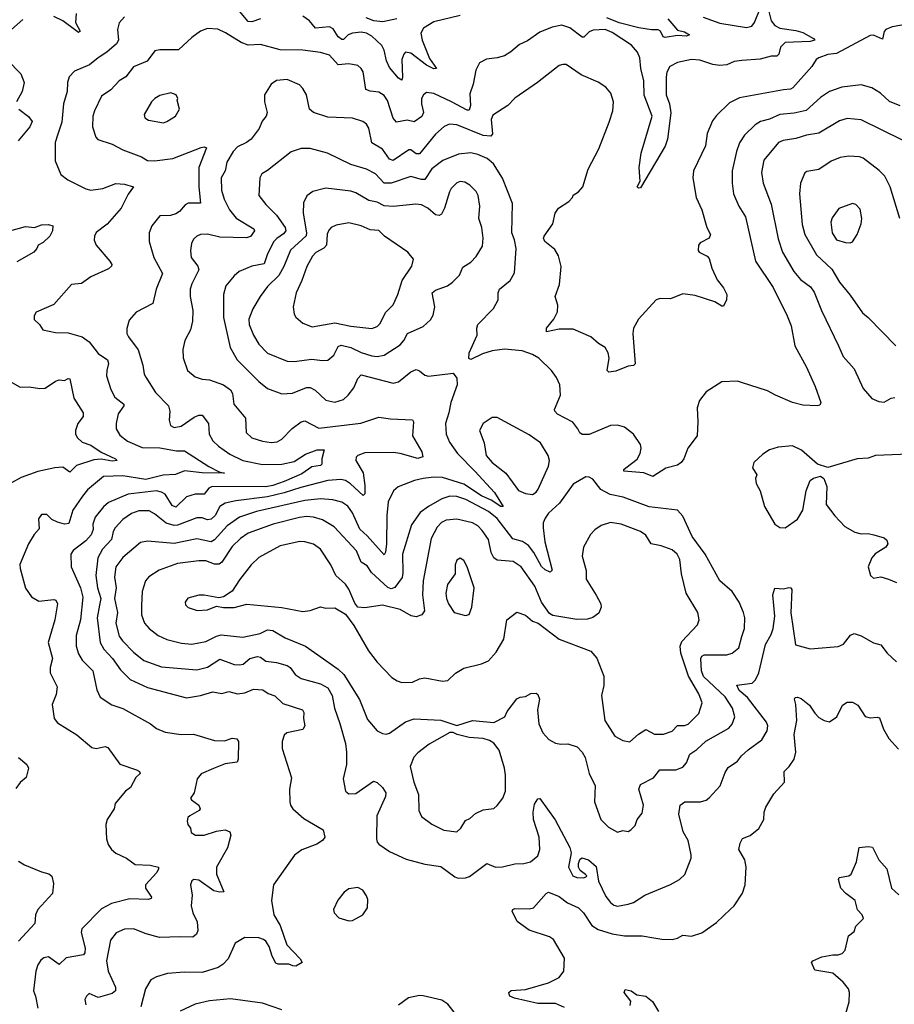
# Model space of a CAD drawing. Extents: x 1954683 to 2060285, y 904798 to 1016299.
# Tile 130 of 256: x 2037841 to 2042792, y 915298 to 920871. Entities that reach past the tile are written whole.
import ezdxf

# ---------------------------------------------------------------- set-up
doc = ezdxf.new("R2010")
doc.units = 0

msp = doc.modelspace()

# ---------------------------------------------------------------- linework, layer by layer
at = {"layer": '0CON10XD'}
for points in [[(2042072.2, 920955), (2042094.7, 920865), (2042115, 920838), (2042145, 920823.3), (2042235, 920810.3), (2042275, 920798.2), (2042333.8, 920765), (2042342.5, 920755), (2042315, 920748.2), (2042175, 920740.8), (2042147.5, 920715), (2042139.4, 920675), (2042127.5, 920665), (2042095, 920664.4), (2042033, 920647), (2041929.8, 920639.8), (2041885, 920633.6), (2041844.6, 920615.4), (2041805, 920612.2), (2041765, 920618.1), (2041691.7, 920641.7), (2041643.8, 920646.2), (2041565, 920628.9), (2041521.9, 920605), (2041505, 920573.3), (2041500.5, 920545), (2041501.5, 920445), (2041519.6, 920395), (2041527, 920343), (2041509.1, 920195), (2041495, 920154.2), (2041355, 919920), (2041345, 919917.5), (2041337.5, 919925), (2041353.6, 919956.4), (2041348, 920035), (2041359.2, 920115), (2041421.1, 920325), (2041376.9, 920443.1), (2041374.7, 920525), (2041358, 920595), (2041351.6, 920655), (2041337.8, 920687.8), (2041305, 920726.7), (2041195, 920797.5), (2041156.2, 920815), (2041087.6, 920812.4), (2041065, 920801.5), (2041035, 920771.5), (2041025, 920771.5), (2040955, 920825.4), (2040909.4, 920839.4), (2040855, 920829.1), (2040785, 920799.5), (2040715, 920751.9), (2040670.2, 920729.8), (2040621.4, 920688.6), (2040585, 920666.9), (2040545, 920654.4), (2040483.2, 920646.8), (2040445, 920626.2), (2040422.9, 920585), (2040408.2, 920505), (2040389.1, 920450.9), (2040393.4, 920385), (2040385, 920358.9), (2040375, 920358.5), (2040285.5, 920405.5), (2040185, 920452.7), (2040145, 920457.8), (2040127.1, 920445), (2040116.7, 920425), (2040116.2, 920395), (2040127.2, 920345), (2040117.4, 920322.6), (2040075, 920292.2), (2040035, 920301.8), (2039975, 920291.2), (2039955, 920314.2), (2039923.4, 920413.4), (2039905, 920441.4), (2039875, 920460.6), (2039825, 920465.5), (2039801.4, 920475), (2039786.5, 920575), (2039775, 920594.2), (2039755, 920610.8), (2039705, 920620.6), (2039645, 920615.5), (2039595, 920669.5), (2039545, 920684.6), (2039445, 920699.2), (2039315, 920699.6), (2039205, 920730.7), (2039135, 920727.3), (2039095, 920740.9), (2039005.9, 920795.9), (2038963, 920817), (2038905, 920820), (2038865, 920805.6), (2038815, 920770.5), (2038740.6, 920699.4), (2038635, 920700), (2038606.4, 920693.6), (2038563.7, 920636.3), (2038485.3, 920604.7), (2038442.7, 920547.3), (2038405, 920524.4), (2038356.7, 920473.3), (2038305, 920437.1), (2038264.4, 920355), (2038255.6, 920325), (2038252.9, 920265), (2038272, 920205), (2038283.2, 920193.2), (2038365, 920165.6), (2038425, 920133.8), (2038531.2, 920095), (2038565, 920074.5), (2038605, 920071.5), (2038707.5, 920085), (2038867.9, 920147.9), (2038885, 920151.9), (2038899.2, 920145), (2038855.3, 920035), (2038855.7, 919925), (2038865, 919833.3), (2038795, 919832.5), (2038777.3, 919822.7), (2038745.2, 919784.8), (2038725, 919771.1), (2038695, 919761.8), (2038635, 919760), (2038589.2, 919705), (2038574.2, 919665), (2038574.4, 919615), (2038601.5, 919525), (2038649.4, 919435), (2038613.3, 919345), (2038595.7, 919265), (2038500.8, 919215), (2038460.7, 919169.3), (2038447.3, 919122.7), (2038448.6, 919095), (2038458.1, 919075), (2038512.8, 919002.8), (2038539.4, 918915), (2038545.6, 918865), (2038555, 918848), (2038610.6, 918760.6), (2038684.2, 918685), (2038690.6, 918655), (2038686.9, 918605), (2038695, 918574.2), (2038715, 918563.5), (2038755, 918569.5), (2038828.8, 918621.2), (2038855, 918633.3), (2038875, 918632.2), (2038911.1, 918585), (2038913.4, 918525), (2038935, 918487.7), (2038966.4, 918456.4), (2039031.5, 918411.5), (2039105, 918376.5), (2039215, 918353.7), (2039325, 918354.3), (2039395, 918371.2), (2039459, 918411), (2039525, 918437.2), (2039565, 918436.7), (2039552.2, 918385), (2039551.4, 918355), (2039545, 918347.5), (2039495, 918339.7), (2039438.9, 918301.1), (2039337.6, 918257.6), (2039275, 918234.3), (2039235, 918226.6), (2038931.5, 918228.5), (2038911.2, 918218.8), (2038885, 918184.6), (2038835, 918184.7), (2038785, 918170.4), (2038725, 918112.1), (2038705, 918121.5), (2038664.8, 918184.8), (2038645, 918197.2), (2038615, 918203.7), (2038455, 918184.7), (2038345, 918138.9), (2038315, 918113.8), (2038269.3, 918055), (2038256.1, 918015), (2038257.1, 917985), (2038245.2, 917954.8), (2038215, 917920.8), (2038145, 917866.7), (2038131.5, 917845), (2038133.1, 917775), (2038185.3, 917655), (2038198.1, 917601.9), (2038185, 917473.3), (2038161.5, 917385), (2038161.5, 917325), (2038175, 917282), (2038195, 917245.7), (2038255.4, 917185), (2038278.8, 917078.8), (2038297, 917037), (2038362.9, 916992.9), (2038425, 916971.5), (2038581.2, 916885), (2038615, 916859.2), (2038665, 916838.6), (2038755, 916824.4), (2038825, 916826.7), (2038945, 916791.9), (2039001.2, 916788.8), (2039045, 916804.2), (2039070.5, 916800.5), (2039079.2, 916785), (2039077.5, 916685), (2039072, 916668), (2039005, 916660), (2038938.1, 916631.9), (2038868.3, 916601.7), (2038845.8, 916575), (2038830, 916495), (2038808.8, 916465), (2038813.8, 916455), (2038856, 916425), (2038863.3, 916405), (2038856.7, 916395), (2038803.8, 916365), (2038794, 916355), (2038790, 916335), (2038793.8, 916315), (2038808.8, 916295), (2038811.4, 916271.4), (2038835.7, 916255.7), (2038885, 916255.6), (2038955, 916278.9), (2039005, 916285.6), (2039031.2, 916275), (2039035.7, 916255), (2039016.9, 916183.1), (2038955.7, 916074.3), (2038955.7, 916035), (2038996.2, 915935), (2038975, 915931.9), (2038939.8, 915939.8), (2038855, 916000), (2038826.4, 916003.6), (2038815, 915997.5), (2038808.8, 915975), (2038817.5, 915915), (2038811.9, 915855), (2038821.8, 915815), (2038845.4, 915765), (2038850, 915715), (2038843.1, 915695), (2038822.4, 915677.6), (2038750.2, 915679.8), (2038633.2, 915676.8), (2038556.6, 915696.6), (2038485, 915724.5), (2038435, 915723.1), (2038387.9, 915702.1), (2038355, 915661.2), (2038332.6, 915545), (2038341.6, 915485), (2038382.9, 915395), (2038383.5, 915375), (2038365, 915358.5), (2038285.9, 915335.9), (2038235, 915358.8), (2038218.8, 915345), (2038210.8, 915325), (2038215.8, 915295)], [(2041710.6, 920885), (2041805, 920851), (2041955, 920826.7), (2041985.5, 920835), (2042000.4, 920855), (2042032.6, 920935)], [(2038435, 920886.9), (2038405, 920853.8), (2038395.6, 920815), (2038400.9, 920755), (2038388.9, 920735), (2038335, 920686.5), (2038285, 920655.6), (2038235.8, 920615), (2038150.9, 920579.1), (2038122.4, 920547.6), (2038111.4, 920515), (2038110.6, 920465), (2038088.8, 920395), (2038079.2, 920290.8), (2038057.3, 920222.7), (2038041.8, 920175), (2038042.6, 920072.6), (2038074, 919995), (2038113.7, 919963.7), (2038215, 919913.3), (2038245, 919905.6), (2038312.5, 919915), (2038385, 919944.4), (2038435, 919940), (2038486, 919925), (2038455.9, 919884.1), (2038415, 919804.2), (2038336, 919714), (2038275, 919665.6), (2038265.5, 919645), (2038262.7, 919622.7), (2038273.8, 919593.8), (2038352.5, 919505), (2038362.5, 919485), (2038361.2, 919475), (2038345, 919460.8), (2038244.6, 919415.4), (2038191.7, 919378.3), (2038135, 919371.2), (2038035, 919258), (2037934.2, 919215), (2037924.3, 919195), (2037924.2, 919174.2), (2037953.8, 919145), (2037973.3, 919115), (2038045, 919101.2), (2038115, 919098.8), (2038195, 919075.7), (2038235, 919047.1), (2038285, 918981.1), (2038338.9, 918945), (2038344.5, 918925), (2038333.9, 918886.1), (2038333.1, 918855), (2038357, 918777), (2038379.4, 918735), (2038431.9, 918695), (2038431.9, 918685), (2038399.5, 918640.5), (2038387.5, 918585), (2038386.7, 918555), (2038408.8, 918518.8), (2038452.5, 918485), (2038535, 918449.6), (2038635, 918446.7), (2038728.7, 918431.3), (2038775, 918431.1), (2038911.7, 918341.7), (2038971.2, 918311.2), (2039000, 918305), (2038875, 918305.8)], [(2038160.9, 920905), (2038157.5, 920855), (2038183.8, 920805), (2038175, 920799.2), (2038158.9, 920808.9), (2038085, 920864.6), (2038035, 920888.8)], [(2039204.1, 920875.9), (2039155, 920858.4), (2039135, 920860.8), (2039085, 920918.9)], [(2040335.3, 920894.7), (2040185, 920859.1), (2040126.8, 920823.2), (2040112.3, 920795), (2040119.1, 920755), (2040162, 920652), (2040200, 920595), (2040185, 920592.7), (2040145, 920613.4), (2040055, 920681.8), (2040025, 920687.5), (2040015, 920676.2), (2040005.3, 920644.7), (2040009.2, 920545), (2040005, 920528), (2039985, 920538.9), (2039935, 920601.1), (2039917.2, 920637.2), (2039905, 920697.5), (2039892.2, 920725), (2039835, 920777.1), (2039805, 920795.3), (2039775, 920800.3), (2039725, 920795.3), (2039700, 920785), (2039675, 920759.6), (2039665, 920759.1), (2039644.5, 920774.5), (2039615, 920818.5), (2039595, 920830.5), (2039515, 920823.5), (2039481.5, 920865), (2039445, 920890.9)], [(2039976.7, 920875), (2039897.9, 920857.9), (2039846.2, 920863.8), (2039802.2, 920882.2)], [(2041509.4, 920875), (2041545, 920836.2), (2041565, 920811.2), (2041605, 920802.9), (2041632.5, 920785), (2041615, 920778), (2041565, 920781.4), (2041495, 920770.8), (2041484.4, 920774.4), (2041468, 920805), (2041455, 920813.8), (2041416.9, 920813.1), (2041346.2, 920825), (2041235, 920852.9), (2041165, 920880.5)], [(2037858.6, 920871.4), (2037795.7, 920815)], [(2042835, 920840), (2042780.5, 920829.5), (2042744.2, 920815), (2042735.4, 920804.6), (2042725, 920761.2), (2042675, 920782.5), (2042655, 920781.1), (2042465, 920679.6), (2042415, 920674), (2042364, 920655), (2042350, 920645), (2042324.6, 920605.4), (2042216.9, 920485), (2042205, 920478.5), (2042164.5, 920474.5), (2041915, 920428.9), (2041858.9, 920401.1), (2041785, 920329.2), (2041762.3, 920297.7), (2041732.4, 920227.6), (2041723.8, 920156.2), (2041655.6, 920015), (2041651.1, 919975), (2041671.1, 919865), (2041702.5, 919795), (2041730.6, 919695), (2041752, 919655), (2041743.3, 919635), (2041692.7, 919607.3), (2041684, 919595), (2041681.2, 919565), (2041686.7, 919555), (2041732.9, 919532.9), (2041745, 919520), (2041759.2, 919465), (2041789.1, 919399.1), (2041825, 919354), (2041844.3, 919315), (2041841.4, 919285), (2041825, 919250), (2041815, 919248.8), (2041775.8, 919274.2), (2041665, 919310), (2041595, 919320), (2041525, 919290), (2041466.4, 919293.6), (2041444.2, 919285.8), (2041345, 919176.7), (2041315.5, 919124.5), (2041311.9, 919095), (2041325, 918922.5), (2041315.9, 918914.1), (2041285, 918910), (2041215, 918880.6), (2041176.1, 918876.1), (2041166, 918886), (2041178.6, 918955), (2041172.9, 918985), (2041155, 919016), (2041117.7, 919037.7), (2041075, 919076.2), (2040975, 919119.2), (2040895, 919118.5), (2040822.5, 919105), (2040824.2, 919125), (2040865, 919176.2), (2040885, 919217.5), (2040887.5, 919255), (2040872.5, 919305), (2040897.7, 919372.3), (2040905.8, 919474.2), (2040891.4, 919535), (2040870.9, 919570.9), (2040814.4, 919615), (2040806.9, 919635), (2040809.4, 919645), (2040860, 919715), (2040872.5, 919775), (2040891.2, 919805), (2040949.1, 919840.9), (2040971.2, 919865), (2040975, 919877.5), (2041005, 919896.7), (2041028.8, 919925), (2041060, 920025), (2041119.8, 920140.2), (2041178.8, 920291.2), (2041199.1, 920355), (2041202.2, 920405), (2041188, 920455), (2041159.1, 920489.1), (2041116.7, 920516.7), (2041018.9, 920558.9), (2040935, 920616.9), (2040915, 920618.1), (2040895, 920610.8), (2040772, 920515), (2040645, 920425.7), (2040605, 920384.3), (2040520.5, 920329.5), (2040510, 920305), (2040518.2, 920225), (2040508.9, 920211.1), (2040465, 920214.8), (2040315, 920275.4), (2040275, 920279.6), (2040245, 920265.5), (2040195, 920222.7), (2040105, 920112.2), (2040085, 920111.5), (2040055, 920133.5), (2040045, 920134.5), (2039955, 920073.1), (2039935, 920081.8), (2039895, 920137.9), (2039833.8, 920173.8), (2039817.6, 920257.6), (2039805, 920279.2), (2039784.7, 920294.7), (2039725, 920313.6), (2039585, 920318.6), (2039505, 920345.8), (2039482.5, 920365), (2039464.2, 920445), (2039445, 920481.2), (2039425, 920501.2), (2039355, 920532), (2039295, 920526), (2039264.3, 920505.7), (2039227.5, 920445), (2039226.7, 920405), (2039242.5, 920345), (2039235.7, 920324.3), (2039214.1, 920295.9), (2039197.5, 920255), (2039151.9, 920195), (2039125.7, 920175), (2039075, 920151.5), (2039049.2, 920125), (2039014.4, 920065), (2039004.3, 920015), (2038982.2, 919975), (2038984.6, 919905), (2038999.3, 919855), (2039028.5, 919795), (2039067.7, 919747.7), (2039166.9, 919686.9), (2039170.6, 919675), (2039147.2, 919642.8), (2039125, 919636.2), (2038975, 919640.7), (2038905, 919657.8), (2038865, 919655.6), (2038843.7, 919646.3), (2038825, 919628.8), (2038814.4, 919605), (2038807.8, 919565), (2038812.5, 919525), (2038849.5, 919475), (2038856.4, 919455), (2038815.5, 919375), (2038806.5, 919345), (2038806.5, 919305), (2038821.5, 919225), (2038820, 919165), (2038807.5, 919115), (2038775.8, 919055), (2038764.4, 919005), (2038767.2, 918957.2), (2038790.8, 918885), (2038835, 918850), (2038875, 918835.7), (2038915, 918831.9), (2038994.6, 918804.6), (2039034.3, 918775), (2039046.5, 918755), (2039054.5, 918695), (2039119.1, 918615), (2039124.2, 918535), (2039156.1, 918503.9), (2039215, 918484.5), (2039265, 918478.5), (2039298.3, 918481.7), (2039325, 918495.8), (2039383, 918557), (2039435, 918594.4), (2039455, 918600.6), (2039535, 918559.3), (2039772.5, 918587.5), (2039875, 918620.6), (2039940.9, 918610.9), (2040065, 918606.7), (2040070, 918595), (2040065.7, 918515), (2040118, 918425), (2040123.9, 918396.1), (2040095, 918388.1), (2039995, 918415.3), (2039955, 918420.4), (2039795, 918418.8), (2039756.2, 918405), (2039746, 918395), (2039744.2, 918375), (2039785.3, 918305.3), (2039795.9, 918235), (2039795, 918187.5), (2039785, 918177.5), (2039714.8, 918244.8), (2039685, 918262.5), (2039659.2, 918269.2), (2039585, 918262.2), (2039433.1, 918223.1), (2039337.9, 918192.1), (2039245, 918171.2), (2039065, 918148.6), (2039005, 918135.3), (2038973.9, 918116.1), (2038947.9, 918065), (2038925, 918044.1), (2038905, 918040.4), (2038875, 918052.3), (2038845, 918050.7), (2038735, 918009.6), (2038715, 918008.3), (2038670.7, 918020.7), (2038604.8, 918074.8), (2038575, 918090.9), (2038515, 918090.8), (2038475, 918076), (2038425, 918041.5), (2038381.1, 917995), (2038370.6, 917975), (2038360.9, 917929.1), (2038309.4, 917875), (2038284.2, 917825), (2038273.2, 917725), (2038282.2, 917655), (2038301.7, 917595), (2038293.2, 917556.8), (2038280.8, 917485), (2038296.4, 917345), (2038317.8, 917307.8), (2038366.8, 917255), (2038411.2, 917191.2), (2038466.8, 917136.8), (2038565, 917091.1), (2038785, 917033.6), (2038865, 917045.5), (2038935, 917066.2), (2038985, 917056.5), (2039025, 917068.2), (2039075, 917054.4), (2039115, 917061.1), (2039165, 917081.5), (2039217.1, 917077.1), (2039247.6, 917057.6), (2039285, 917044.4), (2039331.2, 917001.2), (2039442, 916965), (2039449.5, 916949.5), (2039448.1, 916915), (2039455.6, 916875), (2039443.8, 916853.8)], [(2037772.2, 920642.2), (2037847.5, 920565), (2037866.5, 920515), (2037855.4, 920464.6), (2037822.5, 920405)], [(2042825, 920383.3), (2042765, 920407.8), (2042714, 920454), (2042665, 920485.8), (2042605, 920501.9), (2042495, 920489.1), (2042425, 920464.5), (2042375, 920430.5), (2042293.5, 920356.5), (2042225, 920342.3), (2042145, 920334.7), (2042085, 920308.5), (2042035, 920294.6), (2042005, 920275.5), (2041945, 920218.1), (2041916.6, 920173.4), (2041897.9, 920125), (2041874.4, 920015), (2041873.5, 919945), (2041881.1, 919885), (2041911.5, 919815), (2041949.1, 919755), (2042005.6, 919505), (2042105.5, 919355), (2042185.6, 919195), (2042207.5, 919137.5), (2042229.2, 919025), (2042295, 918903.8), (2042344.4, 918795), (2042377.1, 918705), (2042370.6, 918689.4), (2042355, 918684.5), (2042275, 918690), (2042216.7, 918703.3), (2042120, 918745), (2042075, 918771.1), (2041927.5, 918817.5), (2041904.1, 918824.1), (2041815, 918821.2), (2041726.7, 918765), (2041690, 918715), (2041675.8, 918674.2), (2041680, 918595), (2041676, 918515), (2041624, 918445), (2041600, 918385), (2041586, 918365), (2041565, 918350), (2041498.3, 918331.7), (2041425, 918286), (2041375, 918306.4), (2041261.2, 918315), (2041262, 918325), (2041272.5, 918335), (2041337.1, 918382.9), (2041353.3, 918415), (2041360, 918445), (2041355, 918466.2), (2041315.8, 918525), (2041265, 918564.3), (2041225, 918575.7), (2041185, 918574.4), (2041065, 918522.9), (2041025, 918522.2), (2041011.8, 918531.8), (2041001.4, 918555), (2040972, 918592), (2040885, 918637.5), (2040870, 918655), (2040869.4, 918665), (2040903.1, 918745), (2040898.1, 918805), (2040880.6, 918845), (2040851.4, 918885), (2040780.6, 918955), (2040745, 918975.8), (2040685, 918995.9), (2040585, 919005.9), (2040515, 918997.3), (2040460.4, 918979.6), (2040395, 918947.5), (2040383.3, 918953.3), (2040386, 918985), (2040430.6, 919085), (2040428.6, 919125), (2040434.2, 919145), (2040522.9, 919237.1), (2040549.4, 919285), (2040549.2, 919325), (2040557.5, 919345), (2040617.5, 919395), (2040642.6, 919437.4), (2040650.9, 919575), (2040642.2, 919625), (2040627.8, 919665), (2040630.3, 919829.7), (2040575, 919973.1), (2040523.8, 920055), (2040487.1, 920085), (2040435, 920108.5), (2040395, 920116.8), (2040325, 920110.4), (2040236.6, 920073.4), (2040175, 920026), (2040135, 919967.1), (2040115, 919966.9), (2040055, 919984), (2039945, 919946.2), (2039905, 919945.9), (2039855, 919998.5), (2039804.8, 920024.8), (2039715, 920051.3), (2039584.7, 920114.7), (2039485, 920141.1), (2039435, 920141.1), (2039377.8, 920122.2), (2039245, 920017.5), (2039212.4, 919997.6), (2039200.8, 919975), (2039196, 919875), (2039234.2, 919825), (2039295, 919764.4), (2039343.5, 919695), (2039347.1, 919675), (2039335, 919658.7), (2039296.7, 919633.3), (2039280.4, 919615), (2039245, 919545.8), (2039225, 919489.6), (2039155, 919476.4), (2039084.6, 919445.4), (2039055, 919421.4), (2039008.1, 919365), (2038994.4, 919315), (2038994.6, 919185.4), (2039032.9, 919015), (2039072.5, 918945), (2039195, 918823.5), (2039245, 918782.7), (2039325, 918752.5), (2039385, 918757.5), (2039465, 918789.6), (2039485, 918790), (2039514.1, 918774.1), (2039575, 918718.1), (2039625.7, 918705.7), (2039675, 918721.9), (2039700.8, 918745), (2039733.3, 918786.7), (2039755, 918839.2), (2039775, 918860), (2039955, 918812.7), (2039985, 918821.5), (2040055, 918877.5), (2040085, 918891.9), (2040105, 918884.3), (2040135, 918858.1), (2040155, 918853.3), (2040295, 918870), (2040315, 918842.5), (2040317.5, 918805), (2040281.8, 918705), (2040271.5, 918645), (2040251.5, 918585), (2040255.5, 918525), (2040275, 918479.2), (2040319.6, 918415), (2040417.1, 918315)], [(2038655, 920287.5), (2038675, 920294.2), (2038723.3, 920325), (2038746.1, 920363.9), (2038732.5, 920415), (2038737.5, 920425), (2038727.5, 920445), (2038696.1, 920456.1), (2038635, 920440.8), (2038605.7, 920424.3), (2038588, 920405), (2038546.7, 920335), (2038550, 920315), (2038571.2, 920301.2), (2038655, 920287.5)], [(2037836, 920365), (2037892.2, 920322.2), (2037911.4, 920295), (2037898.5, 920265), (2037832.5, 920185)], [(2042838.6, 920188.6), (2042605, 920303.6), (2042525, 920310.8), (2042481.5, 920298.5), (2042365, 920228.2), (2042295, 920217.9), (2042235, 920198.2), (2042163.1, 920186.9), (2042135.8, 920175), (2042053.4, 920076.6), (2042040, 920005), (2042049.2, 919945), (2042095.9, 919825.9), (2042135, 919630), (2042158.8, 919555), (2042223.5, 919445), (2042260.5, 919400.5), (2042318.1, 919358.1), (2042338.5, 919328.5), (2042380, 919225), (2042475.5, 919025.5), (2042502.9, 918965), (2042564.3, 918895), (2042615, 918784), (2042665, 918726), (2042705, 918709.2), (2042733.9, 918706.1), (2042775, 918729.4), (2042795, 918732.2)], [(2042822.9, 919745), (2042768.9, 919925), (2042737.8, 919985), (2042707.3, 920017.3), (2042615, 920087.1), (2042595.4, 920095.4), (2042535, 920099.1), (2042485, 920090.9), (2042435, 920070), (2042365, 920022.9), (2042297.7, 920012.3), (2042285, 920003.3), (2042260.8, 919945), (2042255.6, 919885), (2042271.2, 919711.2), (2042285.4, 919655), (2042350.8, 919540.8), (2042438.8, 919458.8), (2042481.1, 919385), (2042541.9, 919311.9), (2042611.2, 919211.2), (2042645, 919186), (2042800, 919025)], [(2039395.5, 918935.5), (2039495, 918949.2), (2039555, 918941.5), (2039585, 918944.5), (2039618.8, 918971.2), (2039645, 919020.8), (2039661.1, 919028.9), (2039715, 919014.7), (2039775, 918987.3), (2039835, 918969.1), (2039865.3, 918964.7), (2039905, 918971.5), (2039995, 919031.4), (2040015.6, 919055), (2040037.1, 919095), (2040125.4, 919134.6), (2040167.4, 919172.6), (2040181.3, 919198.7), (2040191.8, 919245), (2040177.1, 919325), (2040195, 919340), (2040262.5, 919365), (2040291.9, 919385), (2040331.4, 919425), (2040349.5, 919470.5), (2040395, 919499.2), (2040425, 919530.8), (2040460.2, 919589.8), (2040465.6, 919635), (2040456.5, 919695), (2040440.4, 919745), (2040446.9, 919815), (2040435.7, 919875), (2040425, 919898.8), (2040388.8, 919935), (2040360.6, 919950.6), (2040335, 919954.3), (2040315, 919946.9), (2040284.3, 919915), (2040273.6, 919896.4), (2040246.9, 919805), (2040229.5, 919770.5), (2040215, 919762), (2040195, 919767.1), (2040151.4, 919805), (2040115, 919823.5), (2040083.7, 919826.3), (2039955, 919813.8), (2039905, 919817.7), (2039865, 919838.5), (2039818.1, 919848.1), (2039745, 919891.1), (2039715, 919900.5), (2039575, 919917.8), (2039500.7, 919899.3), (2039466.6, 919873.4), (2039447.1, 919835), (2039446.9, 919775), (2039465.7, 919665), (2039463.1, 919646.9), (2039374.2, 919565.8), (2039336.3, 919473.7), (2039307.7, 919422.3), (2039245, 919360), (2039201.8, 919305), (2039160.9, 919235), (2039138.5, 919175), (2039141.1, 919145), (2039164.5, 919085), (2039195.6, 919035), (2039245, 918982.5), (2039355, 918938.2), (2039395.5, 918935.5)], [(2042542.5, 919607.5), (2042555, 919613.8), (2042582, 919655), (2042604.4, 919715), (2042607.5, 919745), (2042598.3, 919798.3), (2042575, 919824), (2042555, 919831.2), (2042478.3, 919801.7), (2042440.6, 919749.4), (2042433.6, 919725), (2042440.4, 919665), (2042465, 919625.5), (2042515, 919608.9), (2042542.5, 919607.5)], [(2037785, 919675.4), (2037875, 919699.5), (2037925, 919694.4), (2037965, 919709.4), (2038005, 919711.9), (2038028.8, 919705), (2038026.7, 919675), (2038012, 919645), (2037975, 919609.2), (2037946.1, 919593.9), (2037939.2, 919575), (2037921.4, 919555), (2037825, 919500.8)], [(2039835, 919122.9), (2039864, 919135), (2039880.2, 919149.8), (2039913.9, 919216.1), (2039955, 919256.2), (2039982.2, 919315), (2040007.3, 919395), (2040061.4, 919475), (2040070, 919515), (2040038, 919555), (2039905.9, 919645.9), (2039875, 919677.1), (2039825, 919681.3), (2039774.3, 919704.3), (2039705, 919720.8), (2039632.4, 919707.6), (2039605.4, 919694.6), (2039590.9, 919679.1), (2039582.8, 919657.2), (2039578.8, 919595), (2039562.6, 919577.4), (2039516.9, 919553.1), (2039498.5, 919531.5), (2039466.2, 919473.8), (2039439.1, 919395), (2039406.4, 919325), (2039388.6, 919245), (2039394.4, 919204.4), (2039405, 919186.7), (2039443.7, 919153.7), (2039497.8, 919132.2), (2039625, 919155.9), (2039715, 919136.7), (2039835, 919122.9)], [(2037775, 918830), (2037845, 918790.8), (2037895, 918792.5), (2037955, 918782.5), (2037985, 918785.8), (2038045, 918825.8), (2038065, 918833.1), (2038095, 918829.4), (2038115, 918840), (2038125, 918837.5), (2038148.1, 918728.1), (2038201.4, 918645), (2038200.6, 918625), (2038170.8, 918585), (2038157.5, 918545), (2038157.5, 918525), (2038168, 918505), (2038195, 918480), (2038245, 918463.3), (2038302.9, 918422.9), (2038383.8, 918385), (2038393.3, 918375), (2038365, 918372.7), (2038302.9, 918382.9), (2038261, 918379), (2038162.4, 918347.6), (2038125, 918310.8), (2038085, 918338.9), (2038040, 918335), (2037945, 918313.4), (2037849.5, 918280.5), (2037795, 918249.4)], [(2040745, 918184), (2040764.2, 918195.8), (2040775.6, 918214.4), (2040835.4, 918344.6), (2040840.5, 918375), (2040833.1, 918405), (2040789.2, 918475), (2040725, 918521.9), (2040545, 918620), (2040515, 918620), (2040465, 918586.2), (2040444.4, 918545), (2040471.5, 918475), (2040482.2, 918405), (2040515, 918364.5), (2040592.5, 918305), (2040665.4, 918205.4), (2040705, 918189.4), (2040745, 918184)], [(2042875, 918412.7), (2042685.6, 918404.4), (2042645, 918390), (2042582.5, 918385), (2042415, 918336.7), (2042356.7, 918355), (2042266.7, 918435), (2042215, 918459.2), (2042135, 918452), (2042085, 918435.8), (2042047.6, 918412.4), (2041997.1, 918365), (2041989.2, 918335), (2042013.8, 918295), (2042006, 918274), (2042010.8, 918245), (2042032.2, 918205), (2042058.1, 918115), (2042116.2, 918015), (2042145, 917995.8), (2042175, 917995.7), (2042245, 918044), (2042274.4, 918095), (2042293.3, 918205), (2042315, 918262.5), (2042334.1, 918275.9), (2042375, 918287.5), (2042393.6, 918273.6), (2042409.7, 918229.7), (2042407.1, 918127.1), (2042455, 918062), (2042512.6, 918002.6), (2042569.4, 917969.4), (2042605, 917960), (2042645, 917962.9), (2042675.6, 917955.6), (2042735, 917938.8), (2042750, 917925), (2042756.2, 917905), (2042743.9, 917886.1), (2042683.2, 917846.8), (2042664.2, 917825), (2042643.3, 917775), (2042657.5, 917725), (2042675, 917710), (2042715, 917717.5), (2042760, 917705), (2042805, 917686.2)], [(2038875, 918305.8), (2038775, 918317.9), (2038724.1, 918295.9), (2038653.1, 918293.1), (2038555, 918268.2), (2038425, 918288.3), (2038316.7, 918285), (2038225, 918210), (2038196.5, 918175), (2038143.2, 918095), (2038119.8, 918020.2), (2038095, 918016.2), (2038056.1, 918026.1), (2038022.8, 918042.8), (2037995, 918071.2), (2037965, 918071.2), (2037947.5, 918045), (2037951.7, 917988.3), (2037923.3, 917956.7), (2037891.4, 917905), (2037843, 917787), (2037844, 917765), (2037875, 917652.5), (2037908.8, 917605), (2037949.2, 917579.2), (2038035, 917589.4), (2038045.7, 917585), (2038055.5, 917565), (2038040.8, 917475), (2038002, 917345), (2038027.8, 917255), (2038013.1, 917205), (2038013.1, 917175), (2038054.4, 917095), (2038048.6, 917051.4), (2038026.2, 916995), (2038037.5, 916915), (2038055, 916890.8), (2038165, 916824), (2038250.7, 916750.7), (2038275, 916745.7), (2038325, 916757.5), (2038340.8, 916750.8), (2038407.5, 916657.5), (2038503.3, 916625), (2038520, 916615), (2038523.3, 916605), (2038498.3, 916581.7), (2038468.8, 916525), (2038440, 916505), (2038382.5, 916435), (2038376.7, 916405), (2038336.1, 916343.9), (2038328.8, 916315), (2038333.8, 916235), (2038342.3, 916202.3), (2038361.2, 916175), (2038385, 916152.9), (2038445.4, 916125.4), (2038495, 916088.6), (2038580, 916085), (2038626.7, 916075), (2038628, 916065), (2038617.1, 916045), (2038553.5, 915975), (2038553.3, 915955), (2038587.1, 915905), (2038585, 915897.5), (2038568, 915892), (2038465, 915895.9), (2038360.5, 915869.5), (2038305, 915838.5), (2038192.5, 915725), (2038189.2, 915705), (2038211.5, 915615), (2038210, 915590), (2038202.2, 915577.8), (2038105, 915561.8), (2038065, 915524), (2038005, 915566.9), (2037978.3, 915561.7), (2037961.4, 915548.6), (2037945, 915521.2), (2037933.6, 915485), (2037919.5, 915375), (2037931.9, 915345), (2037945, 915276.7)], [(2040417.1, 918315), (2040529.4, 918195), (2040578.8, 918115), (2040565, 918115.6), (2040510.5, 918150.5), (2040455, 918175.8), (2040355, 918242.1), (2040235, 918280), (2040185, 918282.1), (2040125, 918273.9), (2040077.1, 918262.9), (2039983.5, 918226.5), (2039956.5, 918205), (2039928, 918142), (2039920, 918065), (2039917.8, 917905), (2039913, 917857), (2039905, 917841.4), (2039809.2, 917949.2), (2039767.5, 917987.5), (2039725, 918080), (2039698, 918118), (2039665, 918139.6), (2039613.6, 918153.6), (2039545, 918159.7), (2039455, 918149.8), (2039182.2, 918087.8), (2039085.5, 918054.5), (2039015, 918006.5), (2038945, 917927.7), (2038925, 917916.4), (2038845, 917932.4), (2038715, 917906.8), (2038565, 917919.1), (2038525, 917912.2), (2038425, 917827.5), (2038386.2, 917775), (2038378.7, 917715), (2038387.3, 917655), (2038378.6, 917595), (2038394.6, 917515), (2038385.4, 917455), (2038405, 917381.9), (2038423.1, 917355), (2038485, 917290.4), (2038545, 917244.6), (2038645, 917208.2), (2038845, 917191.6), (2038905, 917206), (2038975, 917251.5), (2039055, 917221.1), (2039085, 917218.8), (2039105.9, 917224.1), (2039145, 917256.1), (2039187, 917267), (2039205, 917263.1), (2039235, 917240), (2039295, 917232.9), (2039356.2, 917215), (2039372.2, 917205), (2039401.1, 917165), (2039435, 917141.2), (2039545, 917111.8), (2039585, 917090), (2039609.7, 917045), (2039623.5, 916973.5), (2039653.2, 916886.8), (2039685.5, 916775), (2039692.2, 916725), (2039692, 916655), (2039672.5, 916575), (2039685, 916503.8), (2039705, 916490), (2039745, 916490.8), (2039845, 916560.6), (2039865, 916554.2), (2039895.8, 916525), (2039914.2, 916495), (2039912.9, 916475), (2039862.9, 916365), (2039861.1, 916235), (2039865.6, 916215), (2039875, 916204.4), (2039935, 916163.1), (2040029.6, 916119.6), (2040135, 916091.4), (2040225, 916078.9), (2040305, 916019.2), (2040322.6, 916012.6), (2040365.6, 916014.4), (2040387.9, 916022.1), (2040485, 916094.2), (2040535, 916074.4), (2040575, 916076.5), (2040645, 916093.5), (2040695, 916095.4), (2040733.3, 916105), (2040775, 916139.2), (2040785.8, 916175), (2040782.7, 916245), (2040750, 916345), (2040748.5, 916385), (2040755, 916430), (2040775, 916461.2), (2040785, 916463.8), (2040872.3, 916342.3), (2040954.8, 916184.8), (2040963.9, 916155), (2040947.3, 916075), (2040973.1, 916025), (2040995, 916015.8), (2041035.5, 916014.5), (2041049.3, 916020.7), (2041052.5, 916025), (2041045, 916032.5), (2041013.3, 916055), (2041004, 916075), (2041004.2, 916095), (2041012.5, 916117.5), (2041023.6, 916126.4), (2041060.8, 916115), (2041105, 916078.8), (2041118.2, 915995), (2041158.6, 915908.6), (2041185, 915874.3), (2041205, 915858.9), (2041225, 915853.3), (2041285, 915864.5), (2041315, 915874.5), (2041380, 915915), (2041525, 915977.1), (2041575.4, 916004.6), (2041607, 916033), (2041642.2, 916125), (2041643.1, 916145), (2041625.6, 916225), (2041597.5, 916275), (2041571.8, 916375), (2041580.8, 916425), (2041606, 916444), (2041695, 916444.3), (2041726.3, 916453.7), (2041743.7, 916466.3), (2041805.7, 916535), (2041835, 916610), (2041852.3, 916637.7), (2041904.3, 916675), (2041926.7, 916705), (2041965, 916738.9), (2042042.9, 916795), (2042072.5, 916845), (2042076.5, 916875), (2042068.9, 916895), (2041961.2, 917035), (2041914.7, 917075), (2041900, 917105), (2041987.1, 917115), (2042005.8, 917134.2), (2042025.8, 917174.2), (2042063.3, 917335), (2042095, 917391.5), (2042105.7, 917425), (2042116.3, 917495), (2042104.4, 917615), (2042116.7, 917653.3), (2042165, 917650), (2042195, 917658), (2042205.8, 917655.8), (2042211.2, 917645), (2042206.8, 917513.2), (2042233.3, 917333.3), (2042315, 917310), (2042475, 917322.5), (2042505, 917336), (2042545, 917388), (2042565, 917397.5), (2042605, 917382.9), (2042673.7, 917343.7), (2042715, 917332), (2042752.5, 917285), (2042805, 917236.7)], [(2041225, 916273.3), (2041255, 916282.5), (2041285, 916276.7), (2041300, 916285), (2041325, 916310), (2041336, 916345), (2041365, 916380), (2041372.2, 916425), (2041345.6, 916515), (2041355, 916542.5), (2041429.8, 916580.2), (2041465, 916625.6), (2041554.7, 916625.3), (2041595, 916640.9), (2041615.3, 916664.7), (2041635, 916714.2), (2041675, 916739.4), (2041725, 916787.1), (2041855, 916860.6), (2041875, 916884.2), (2041889.6, 916925), (2041876.9, 916975), (2041835, 917039.2), (2041712.8, 917152.8), (2041701.5, 917185), (2041697.3, 917255), (2041701.7, 917268.3), (2041715, 917276.9), (2041844.4, 917275.6), (2041874.5, 917285.5), (2041912.9, 917315), (2041929.2, 917379.2), (2041944.3, 917425), (2041945.6, 917485), (2041939.4, 917515), (2041913.4, 917573.4), (2041874, 917635), (2041804.2, 917695), (2041720.9, 917845), (2041647.3, 917945), (2041595, 918060), (2041565, 918094.2), (2041405, 918113.4), (2041257.8, 918167.8), (2041184.3, 918184.3), (2041131.7, 918211.7), (2041085, 918270.8), (2041065, 918282), (2041046.1, 918283.9), (2040975, 918242.9), (2040896.2, 918133.8), (2040835, 918078.8), (2040815, 918050), (2040805, 918022.5), (2040803.8, 917995), (2040814.1, 917915), (2040855.5, 917755), (2040845, 917743.3), (2040815, 917757.7), (2040795, 917776.2), (2040752.6, 917855), (2040721.6, 917895), (2040687.8, 917917.8), (2040632, 917932), (2040545, 918047.4), (2040495, 918088), (2040366.5, 918155), (2040315, 918172.9), (2040276.7, 918173.3), (2040231.8, 918158.2), (2040155, 918116.2), (2040108.7, 918081.3), (2040058.5, 918011.5), (2040008.6, 917845), (2040009.7, 917739.7), (2040007.1, 917712.9), (2039965, 917657.5), (2039945, 917650.2), (2039925, 917656.4), (2039832.8, 917742.8), (2039808.9, 917778.9), (2039775, 917800), (2039747.3, 917865), (2039620.6, 918000.6), (2039555, 918039.6), (2039505, 918054.7), (2039465, 918058.6), (2039425, 918054.2), (2039276, 918015), (2039135, 917964.6), (2039090.5, 917935), (2039045, 917888.8), (2038985, 917800.4), (2038971.3, 917788.7), (2038945, 917788.6), (2038895, 917808), (2038855, 917807.3), (2038735, 917793.9), (2038631.2, 917755), (2038572.4, 917717.6), (2038553.8, 917695), (2038534.6, 917635.4), (2038530.4, 917555), (2038531.9, 917501.9), (2038548.5, 917455), (2038574.3, 917425), (2038625, 917385.6), (2038675, 917363.1), (2038757.4, 917342.6), (2038815, 917336.2), (2038895, 917351.8), (2038955, 917381.8), (2038981.5, 917388.5), (2039105, 917375.4), (2039203, 917397), (2039245, 917417.3), (2039275, 917414.6), (2039345, 917372.7), (2039459.2, 917325), (2039645, 917194.4), (2039675.6, 917165), (2039764.2, 917024.2), (2039810.8, 916910.8), (2039865, 916846), (2039895, 916830), (2039915, 916828), (2039935, 916832.5), (2040025, 916896.4), (2040075, 916913.5), (2040225, 916906.9), (2040315, 916876.2), (2040405, 916903.5), (2040525, 916894), (2040586.7, 916925), (2040600, 916955), (2040655, 917026.7), (2040675, 917036.7), (2040705, 917040), (2040735, 917057.5), (2040765, 917060), (2040775, 917052.5), (2040784.2, 917025), (2040772.5, 916965), (2040780, 916885), (2040802.5, 916835), (2040837, 916797), (2040875, 916776.2), (2040905, 916770), (2040945, 916772.9), (2040996.2, 916756.2), (2041024.4, 916725), (2041041.4, 916695), (2041056.9, 916635), (2041064.2, 916605), (2041098, 916535), (2041094.2, 916445), (2041131.2, 916345), (2041175, 916300), (2041225, 916273.3)], [(2041295, 916784.2), (2041345, 916828), (2041385, 916853.8), (2041435, 916827.5), (2041485, 916827.1), (2041535, 916844.3), (2041565, 916875.4), (2041605, 916876.7), (2041625, 916884.6), (2041686.4, 916943.6), (2041703.8, 917005), (2041686, 917055), (2041627.5, 917155), (2041584.1, 917285), (2041580.9, 917325), (2041589.2, 917350.8), (2041677.5, 917445), (2041688.1, 917475), (2041679.4, 917515), (2041613.8, 917625), (2041588.2, 917735), (2041578.5, 917815), (2041562.7, 917845), (2041535, 917870.9), (2041472.8, 917892.8), (2041415, 917903.5), (2041385, 917953.1), (2041356, 917975), (2041246.7, 918015), (2041185, 918024.5), (2041132.1, 918007.9), (2041096.1, 917983.9), (2041072.4, 917957.6), (2041033.1, 917885), (2041025.7, 917835), (2041047.3, 917752.7), (2041047.5, 917705), (2041105, 917614), (2041131.1, 917565), (2041133.6, 917545), (2041118.9, 917511.1), (2041085, 917487.8), (2041055, 917477.8), (2040995, 917476.7), (2040858.3, 917498.3), (2040840, 917510), (2040794.6, 917574.6), (2040757.5, 917665), (2040679.5, 917775), (2040635, 917804.6), (2040545, 917812.5), (2040524.8, 917824.8), (2040509.7, 917855), (2040495, 917928), (2040459.7, 917979.7), (2040435, 918005.5), (2040405, 918023.8), (2040315, 918043.8), (2040255, 918038.2), (2040230, 918025), (2040205, 917999.4), (2040170.4, 917935), (2040124.7, 917695.3), (2040121.4, 917615), (2040132.2, 917525), (2040117.6, 917502.4), (2040085, 917491.1), (2040057.6, 917497.6), (2039995, 917532.3), (2039895, 917557.8), (2039795, 917542.5), (2039755, 917546.2), (2039737.6, 917567.6), (2039705, 917648.6), (2039685, 917675.7), (2039630.8, 917725), (2039603.1, 917785), (2039544.2, 917875), (2039505, 917901.8), (2039455, 917916.5), (2039427.5, 917917.5), (2039315, 917893.8), (2039195, 917826.9), (2039151.4, 917785), (2039085, 917700), (2039045, 917636.2), (2038995, 917603.8), (2038968.3, 917598.3), (2038885, 917614), (2038855, 917614), (2038793.9, 917596.1), (2038777.5, 917575), (2038779.3, 917559.3), (2038795, 917543.8), (2038846.1, 917526.1), (2038905, 917531.4), (2038955, 917552), (2038995, 917544), (2039055, 917544), (2039126.8, 917563.2), (2039325, 917543.3), (2039445, 917522.2), (2039485, 917527.5), (2039545, 917548.6), (2039575, 917540.8), (2039625, 917542.5), (2039685.7, 917505.7), (2039732, 917442), (2039815, 917299.2), (2039864.5, 917235), (2039948.5, 917148.5), (2039978.2, 917128.2), (2040005, 917119.4), (2040065, 917121.2), (2040105, 917140), (2040135, 917145.6), (2040233.9, 917126.1), (2040265, 917130), (2040307.7, 917172.3), (2040355, 917201.2), (2040455, 917225.6), (2040495, 917241.9), (2040539.4, 917290.6), (2040581.1, 917365), (2040598.8, 917475), (2040655, 917516.7), (2040705, 917500), (2040745, 917466.7), (2040775.8, 917455.8), (2040895, 917364.3), (2041075, 917297.5), (2041107.6, 917257.6), (2041147.5, 917155), (2041147, 917103), (2041135.6, 917045), (2041153.1, 916905), (2041210.8, 916815), (2041255, 916790.6), (2041295, 916784.2)], [(2040365, 917498), (2040385, 917503.8), (2040400.8, 917545), (2040413.8, 917655), (2040373.8, 917775), (2040355, 917810), (2040335, 917823.3), (2040315, 917812.5), (2040306, 917785), (2040306.7, 917735), (2040263.1, 917675), (2040254.5, 917625.5), (2040258.1, 917595), (2040269.2, 917565), (2040300, 917515), (2040365, 917498)], [(2040925, 915280.8), (2040875, 915302.2), (2040773.5, 915303.5), (2040643, 915333), (2040616.7, 915345), (2040611.2, 915355), (2040610, 915365), (2040624.3, 915375.7), (2040705, 915382.3), (2040835, 915420.4), (2040895, 915449.5), (2040921.8, 915485), (2040925, 915558.8), (2040863.8, 915665), (2040840.9, 915680.9), (2040725, 915718.1), (2040657.2, 915767.2), (2040629.2, 915825), (2040632, 915835), (2040645, 915840.6), (2040725, 915839.2), (2040750, 915845), (2040821.2, 915925), (2040835, 915933.3), (2040895, 915907.5), (2040942.8, 915872.8), (2041003.8, 915843.8), (2041032.5, 915815), (2041080.8, 915745), (2041115, 915721.8), (2041195, 915697.9), (2041265.8, 915685.8), (2041365, 915685.8), (2041430, 915675), (2041475.9, 915665.9), (2041535, 915665.8), (2041565, 915672), (2041595, 915690), (2041645, 915683.3), (2041703.3, 915703.3), (2041785, 915761.2), (2041865, 915836.2), (2041885, 915856.2), (2041932.7, 915927.3), (2041948, 915975), (2041952.9, 916075), (2041945.8, 916115), (2041911.9, 916175), (2041919.4, 916210.6), (2041932.9, 916237.1), (2041976.6, 916253.4), (2042025, 916293.3), (2042054, 916345), (2042055.8, 916385), (2042065, 916413.3), (2042110.9, 916489.1), (2042171.2, 916555), (2042168, 916615), (2042196.8, 916643.2), (2042224.4, 916685.6), (2042235.5, 916725), (2042225.6, 916825), (2042240, 916905), (2042234.3, 916994.3), (2042226.2, 917025), (2042230, 917035), (2042245, 917037.1), (2042265, 917028.1), (2042311.4, 916991.4), (2042341.9, 916945), (2042365, 916921.4), (2042395, 916904), (2042425, 916896.7), (2042466.7, 916925), (2042498.3, 916991.7), (2042525, 917008.8), (2042555, 917008.8), (2042585, 916991.2), (2042627.9, 916927.9), (2042655, 916918.6), (2042695, 916922.9), (2042708.9, 916918.9), (2042731.1, 916855), (2042761.7, 916801.7), (2042815, 916742.5)], [(2039443.8, 916853.8), (2039353.3, 916835), (2039338.6, 916821.4), (2039326.7, 916785), (2039326.9, 916745), (2039380.6, 916580.6), (2039368.9, 916515), (2039370, 916445), (2039374.2, 916425), (2039388, 916405), (2039448.9, 916348.9), (2039558.8, 916285), (2039568.8, 916245), (2039555, 916226), (2039524, 916205), (2039437.6, 916172.4), (2039397.9, 916142.1), (2039278, 915975), (2039267.5, 915885), (2039280.6, 915805), (2039316.4, 915745), (2039354.2, 915634.2), (2039430, 915555), (2039440, 915535), (2039405, 915514.3), (2039387.5, 915515), (2039364.4, 915524.4), (2039305, 915525.7), (2039291.8, 915531.8), (2039270.6, 915570.6), (2039254.2, 915625), (2039235.6, 915655), (2039221.2, 915665), (2039195, 915674), (2039115, 915675.8), (2039061.2, 915645), (2039020.8, 915555), (2038992.5, 915525), (2038965, 915506.9), (2038875, 915478.9), (2038775, 915480), (2038677.9, 915472.1), (2038615, 915452.9), (2038583.4, 915436.6), (2038553.6, 915386.4), (2038526.6, 915283.4)], [(2040315, 916274.2), (2040338, 916295), (2040365, 916338), (2040390.3, 916349.7), (2040422.2, 916377.8), (2040465, 916399.4), (2040525, 916407.1), (2040545, 916422.5), (2040577.1, 916465), (2040591.1, 916505), (2040591.1, 916595), (2040585.6, 916635), (2040555, 916736.7), (2040525.5, 916775.5), (2040500.9, 916790.9), (2040465, 916802.3), (2040385, 916808.5), (2040317.5, 916825), (2040295, 916836.7), (2040276.4, 916836.4), (2040159.8, 916770.2), (2040095, 916721.1), (2040072.8, 916697.2), (2040050.9, 916645), (2040073.4, 916555), (2040098.5, 916485), (2040101.1, 916395), (2040115, 916361.2), (2040175, 916318), (2040242.8, 916282.8), (2040315, 916274.2)], [(2037834.4, 916694.4), (2037882, 916655), (2037890.8, 916635), (2037877.7, 916582.3), (2037845, 916553.3), (2037819.7, 916520.3)], [(2042510.8, 915219.2), (2042537, 915313), (2042539.2, 915365), (2042532.9, 915385), (2042503, 915423), (2042444.5, 915474.5), (2042341.7, 915491.7), (2042322.5, 915535), (2042330, 915545), (2042382.5, 915567.5), (2042445, 915578.6), (2042475, 915577.5), (2042496.7, 915585), (2042513.3, 915605), (2042532.5, 915685), (2042565, 915710), (2042575, 915740), (2042617, 915783), (2042610, 915805), (2042583, 915833), (2042570, 915885), (2042517.5, 915925), (2042490, 915955), (2042476.7, 916005), (2042480, 916015), (2042533.9, 916026.1), (2042547.5, 916035), (2042577.5, 916105), (2042592.5, 916185), (2042645, 916191.2), (2042667.7, 916187.7), (2042704, 916115), (2042750, 916065), (2042776.2, 915955), (2042818.3, 915918.3)], [(2037835, 916108.8), (2037868.3, 916088.3), (2037965, 916047.5), (2038005.8, 916035.8), (2038023.6, 916023.6), (2038032.3, 915982.3), (2038027.5, 915925), (2037943.8, 915835), (2037931.1, 915805), (2037926.9, 915755), (2037835, 915655.8)], [(2039705, 915770.6), (2039725, 915773.1), (2039783.8, 915805), (2039810, 915845), (2039811.7, 915891.7), (2039805, 915912.5), (2039783.3, 915945), (2039755, 915958.8), (2039705, 915951.2), (2039677.3, 915932.7), (2039642.4, 915887.6), (2039618, 915835), (2039621.2, 915815), (2039647.3, 915787.3), (2039705, 915770.6)], [(2041297.7, 915292.3), (2041300, 915315), (2041263.3, 915365), (2041268.3, 915381.7), (2041302.5, 915375), (2041335, 915351.2), (2041385, 915344.2), (2041424.3, 915314.3), (2041457.7, 915257.7)], [(2039325, 915266.5), (2039215, 915305.5), (2039035, 915330), (2038915, 915318.5), (2038835, 915299.5), (2038750.2, 915259.8)], [(2040307.5, 915245), (2040265, 915298.8), (2040231.2, 915321.2), (2040125, 915346), (2040105, 915348), (2040042.5, 915335), (2039985, 915293.3)]]:
    msp.add_lwpolyline(points, dxfattribs=at)

doc.saveas('drawing.dxf')
